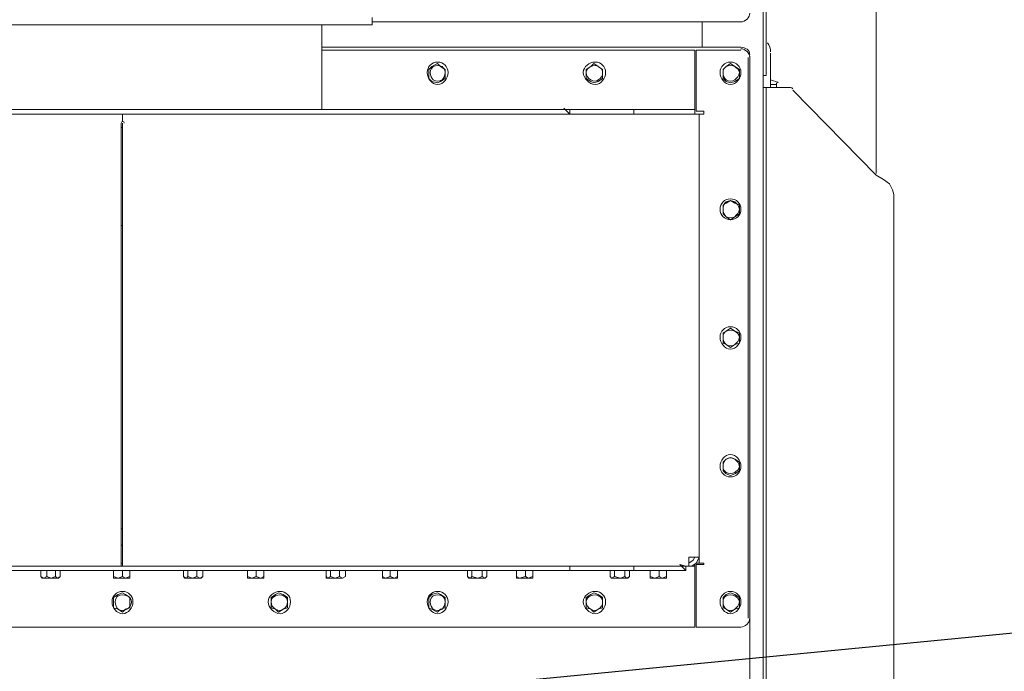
# Model space of a CAD drawing. Header units: millimetres. Extents: x 160938 to 520640, y 9197 to 248394.
# Tile 74 of 137: x 198394 to 199174, y 117956 to 118472. Entities that reach past the tile are written whole.
import ezdxf

# ---------------------------------------------------------------- set-up
doc = ezdxf.new("R2010")
doc.units = ezdxf.units.MM
doc.header["$LTSCALE"] = 10
doc.layers.add('VZT Odvod-pozice_odkaz', color=7, linetype='Continuous')
doc.layers.add('VZT Tenka', color=30, linetype='Continuous', lineweight=15)
doc.styles.get("Standard").update_dxf_attribs({"font": 'ic-simplex.shx', "width": 0.8})
doc.dimstyles.new('CADKON', dxfattribs={"dimscale": 50, "dimtxt": 2.5, "dimasz": 2.5, "dimexe": 1.8, "dimexo": 5, "dimgap": 0.6, "dimtad": 1, "dimrnd": 1, "dimtxsty": 'Standard', "dimblk1": 'ARCHTICK', "dimblk2": 'ARCHTICK', "dimsah": 1, "dimcen": 2.5, "dimadec": 1, "dimazin": 2, "dimtfac": 1, "dimtdec": 4, "dimtix": 1, "dimtmove": 1, "dimatfit": 3, "dimldrblk": 'OPEN30', "dimfxl": 5, "dimtolj": 1, "dimarcsym": 0})

# ---------------------------------------------------------------- blocks, each defined once
blk = doc.blocks.new('*f3183')
at = {"color": 1, "linetype": 'Continuous', "lineweight": 20}
for points in [[(217564.28, 113581.88), (217566.64, 113581.88), (217566.64, 112957.31), (217564.28, 112957.31)], [(217553.68, 111945.04), (217553.68, 111945.04), (217564.28, 111945.04), (217564.28, 113515.88), (217553.68, 113515.88)], [(217653.84, 112879.53), (217653.84, 113066.9), (217653.84, 113066.9)], [(217653.84, 112879.53), (217653.84, 113066.9), (217653.84, 113066.9)], [(217254.35, 112997.37), (217254.35, 113003.27), (217254.35, 113003.27)], [(217254.35, 112997.37), (217056.38, 112997.37), (216857.22, 112997.37)], [(217214.29, 112930.2), (217214.29, 112997.37), (217214.29, 112997.37)], [(217254.35, 112999.73), (217546.61, 112999.73), (217546.61, 112999.73)], [(217515.97, 112999.73), (217515.97, 112979.7), (217515.97, 112979.7)], [(217515.97, 112979.7), (217515.97, 112999.73), (217515.97, 112999.73)], [(217546.61, 112979.7), (217214.29, 112979.7), (217214.29, 112979.7)], [(217214.29, 112977.34), (217510.07, 112977.34), (217510.07, 112934.92)], [(217546.61, 112977.34), (217511.25, 112977.34), (217511.25, 112929.03), (217517.14, 112929.03), (217517.14, 112926.67)], [(217552.5, 112971.45), (217552.5, 112527.18), (217552.5, 112527.18)], [(217553.68, 111922.65), (217553.68, 112972.63), (217553.68, 112972.63)], [(217553.68, 111922.65), (217553.68, 112972.63), (217553.68, 112972.63)], [(217570.17, 112947.88), (217570.17, 112974.98), (217570.17, 112974.98)], [(217301.49, 112964.38), (217299.13, 112962.02), (217299.13, 112958.49), (217299.13, 112954.95), (217301.49, 112952.59)], [(217308.56, 112964.38), (217306.21, 112966.74), (217301.49, 112964.38)], [(217312.1, 112958.49), (217312.1, 112962.02), (217308.56, 112964.38)], [(217427.58, 112964.38), (217424.05, 112962.02), (217424.05, 112958.49), (217424.05, 112954.95), (217427.58, 112952.59)], [(217433.48, 112964.38), (217429.94, 112966.74), (217427.58, 112964.38)], [(217437.01, 112958.49), (217437.01, 112962.02), (217433.48, 112964.38)], [(217534.82, 112964.38), (217532.46, 112962.02), (217532.46, 112958.49), (217532.46, 112954.95), (217534.82, 112952.59)], [(217541.89, 112964.38), (217538.36, 112966.74), (217534.82, 112964.38)], [(217545.43, 112958.49), (217545.43, 112962.02), (217541.89, 112964.38)], [(217308.56, 112952.59), (217312.1, 112954.95), (217312.1, 112958.49)], [(217433.48, 112952.59), (217437.01, 112954.95), (217437.01, 112958.49)], [(217541.89, 112952.59), (217545.43, 112954.95), (217545.43, 112958.49)], [(217564.28, 112957.31), (217564.28, 112947.88), (217564.28, 112947.88)], [(217564.28, 112947.88), (217564.28, 112957.31), (217564.28, 112957.31)], [(217301.49, 112952.59), (217306.21, 112951.42), (217308.56, 112952.59)], [(217427.58, 112952.59), (217429.94, 112951.42), (217433.48, 112952.59)], [(217534.82, 112952.59), (217538.36, 112951.42), (217541.89, 112952.59)], [(217564.28, 111889.65), (217566.64, 111889.65), (217566.64, 112947.88), (217564.28, 112947.88)], [(217566.64, 112947.88), (217583.14, 112947.88), (217583.14, 112947.88)], [(217574.89, 112950.24), (217574.89, 112951.42), (217574.89, 112947.88), (217574.89, 112950.24), (217570.17, 112950.24)], [(217587.85, 112945.52), (217653.84, 112878.35), (217653.84, 112878.35)], [(216705.21, 112930.2), (217406.37, 112930.2), (217406.37, 112930.2)], [(217411.09, 112926.67), (217406.37, 112931.38), (217406.37, 112931.38)], [(217406.37, 112930.2), (217411.09, 112930.2), (217411.09, 112930.2)], [(217461.76, 112926.67), (217411.09, 112926.67), (217411.09, 112930.2), (217461.76, 112930.2)], [(217461.76, 112926.67), (217461.76, 112930.2), (217461.76, 112930.2)], [(217461.76, 112930.2), (217466.47, 112930.2), (217466.47, 112930.2)], [(217466.47, 112930.2), (217505.36, 112930.2), (217505.36, 112930.2)], [(217505.36, 112930.2), (217510.07, 112930.2), (217510.07, 112926.67)], [(217510.07, 112930.2), (217510.07, 112934.92), (217510.07, 112934.92)], [(217056.38, 112926.67), (216700.49, 112926.67), (216700.49, 112926.67)], [(217056.38, 112926.67), (217056.38, 112920.78), (217056.38, 112920.78)], [(217056.38, 112926.67), (217411.09, 112926.67), (217411.09, 112926.67)], [(217462.94, 112926.67), (217461.76, 112926.67), (217461.76, 112926.67)], [(217462.94, 112926.67), (217505.36, 112926.67), (217505.36, 112926.67)], [(217505.36, 112575.5), (217513.61, 112575.5), (217513.61, 112926.67), (217505.36, 112926.67)], [(217517.14, 112926.67), (217513.61, 112926.67), (217513.61, 112926.67)], [(217055.2, 112919.6), (217055.2, 112575.5), (217055.2, 112575.5)], [(217056.38, 112916.06), (217055.2, 112916.06), (217055.2, 112916.06)], [(217056.38, 112575.5), (217056.38, 112919.6), (217056.38, 112919.6)], [(217653.84, 112878.35), (217659.73, 112874.82), (217664.45, 112871.28), (217666.81, 112866.57), (217667.98, 112863.03), (217667.98, 111975.68), (217666.81, 111972.14), (217664.45, 111967.43), (217659.73, 111962.71), (217653.84, 111959.18)], [(217534.82, 112855.96), (217532.46, 112854.78), (217532.46, 112851.25), (217532.46, 112847.71), (217534.82, 112845.36)], [(217541.89, 112855.96), (217538.36, 112858.32), (217534.82, 112855.96)], [(217545.43, 112851.25), (217545.43, 112854.78), (217541.89, 112855.96)], [(217534.82, 112845.36), (217538.36, 112843), (217541.89, 112845.36)], [(217541.89, 112845.36), (217545.43, 112847.71), (217545.43, 112851.25)], [(217056.38, 112838.29), (217055.2, 112838.29), (217055.2, 112838.29)], [(217534.82, 112754.62), (217532.46, 112753.44), (217532.46, 112748.73), (217532.46, 112745.19), (217534.82, 112744.01)], [(217541.89, 112754.62), (217538.36, 112756.97), (217534.82, 112754.62)], [(217545.43, 112748.73), (217545.43, 112753.44), (217541.89, 112754.62)], [(217534.82, 112744.01), (217538.36, 112741.66), (217541.89, 112744.01)], [(217541.89, 112744.01), (217545.43, 112745.19), (217545.43, 112748.73)], [(217534.82, 112653.27), (217532.46, 112650.92), (217532.46, 112647.38), (217532.46, 112643.85), (217534.82, 112641.49)], [(217541.89, 112653.27), (217538.36, 112654.45), (217534.82, 112653.27)], [(217545.43, 112647.38), (217545.43, 112650.92), (217541.89, 112653.27)], [(217534.82, 112641.49), (217538.36, 112640.31), (217541.89, 112641.49)], [(217541.89, 112641.49), (217545.43, 112643.85), (217545.43, 112647.38)], [(217056.38, 112597.89), (217055.2, 112597.89), (217055.2, 112597.89)], [(217056.38, 112584.92), (217056.38, 112597.89), (217056.38, 112597.89)], [(217056.38, 112584.92), (217055.2, 112584.92), (217055.2, 112584.92)], [(217055.2, 112584.92), (217056.38, 112584.92), (217056.38, 112584.92)], [(217055.2, 112575.5), (217055.2, 112568.43), (217055.2, 112568.43)], [(217055.2, 112570.78), (217056.38, 112570.78), (217056.38, 112570.78)], [(217056.38, 112568.43), (217056.38, 112575.5), (217056.38, 112575.5)], [(217056.38, 112570.78), (217056.38, 112570.78), (217056.38, 112568.43)], [(217505.36, 112575.5), (217505.36, 112570.78), (217505.36, 112568.43), (217505.36, 112568.43)], [(217513.61, 112575.5), (217512.43, 112573.14), (217511.25, 112570.78), (217507.72, 112568.43), (217505.36, 112568.43), (217505.36, 112570.78), (217508.9, 112573.14), (217510.07, 112575.5)], [(217511.25, 112570.78), (217513.61, 112570.78), (217513.61, 112575.5)], [(217546.61, 112520.11), (217511.25, 112520.11), (217511.25, 112569.6), (217517.14, 112569.6), (217517.14, 112570.78)], [(217513.61, 112570.78), (217517.14, 112570.78), (217517.14, 112570.78)], [(216601.5, 112568.43), (216601.5, 112563.71), (216601.5, 112520.11), (217510.07, 112520.11), (217510.07, 112563.71)], [(216701.67, 112568.43), (217055.2, 112568.43), (217055.2, 112568.43)], [(216706.38, 112564.89), (217405.19, 112564.89), (217405.19, 112564.89)], [(217008.06, 112564.89), (216990.39, 112564.89), (216990.39, 112564.89)], [(216993.92, 112559), (216991.56, 112560.18), (216991.56, 112564.89)], [(216999.81, 112559), (216996.28, 112560.18), (216996.28, 112564.89)], [(216999.81, 112559), (217003.35, 112560.18), (217003.35, 112564.89)], [(217004.53, 112559), (217006.88, 112560.18), (217006.88, 112564.89)], [(217064.63, 112564.89), (217051.66, 112564.89), (217046.95, 112564.89)], [(217052.84, 112559), (217049.31, 112560.18), (217049.31, 112564.89)], [(217055.2, 112568.43), (217056.38, 112568.43), (217056.38, 112568.43)], [(217056.38, 112568.43), (217409.91, 112568.43), (217409.91, 112568.43)], [(217058.74, 112559), (217056.38, 112560.18), (217056.38, 112564.89)], [(217058.74, 112559), (217062.27, 112560.18), (217062.27, 112564.89)], [(217121.19, 112564.89), (217103.52, 112564.89), (217103.52, 112564.89)], [(217107.05, 112559), (217104.69, 112560.18), (217104.69, 112564.89)], [(217111.76, 112559), (217108.23, 112560.18), (217108.23, 112564.89)], [(217111.76, 112559), (217115.3, 112560.18), (217115.3, 112564.89)], [(217117.66, 112559), (217120.01, 112560.18), (217120.01, 112564.89)], [(217170.69, 112564.89), (217157.72, 112564.89), (217153.01, 112564.89)], [(217158.9, 112559), (217155.37, 112560.18), (217155.37, 112564.89)], [(217165.97, 112559), (217162.44, 112560.18), (217162.44, 112564.89)], [(217165.97, 112559), (217168.33, 112560.18), (217168.33, 112564.89)], [(217233.14, 112564.89), (217215.47, 112564.89), (217215.47, 112564.89)], [(217219, 112559), (217217.82, 112560.18), (217217.82, 112564.89)], [(217224.89, 112559), (217221.36, 112560.18), (217221.36, 112564.89)], [(217224.89, 112559), (217228.43, 112560.18), (217228.43, 112564.89)], [(217230.79, 112559), (217233.14, 112560.18), (217233.14, 112564.89)], [(217276.74, 112564.89), (217263.78, 112564.89), (217260.25, 112564.89)], [(217264.96, 112559), (217262.6, 112560.18), (217262.6, 112564.89)], [(217272.03, 112559), (217268.5, 112560.18), (217268.5, 112564.89)], [(217272.03, 112559), (217274.39, 112560.18), (217274.39, 112564.89)], [(217346.27, 112564.89), (217328.6, 112564.89), (217328.6, 112564.89)], [(217332.13, 112559), (217329.77, 112560.18), (217329.77, 112564.89)], [(217338.02, 112559), (217333.31, 112560.18), (217333.31, 112564.89)], [(217338.02, 112559), (217341.56, 112560.18), (217341.56, 112564.89)], [(217343.92, 112559), (217345.09, 112560.18), (217345.09, 112564.89)], [(217383.98, 112564.89), (217371.02, 112564.89), (217366.31, 112564.89)], [(217371.02, 112559), (217368.66, 112560.18), (217368.66, 112564.89)], [(217378.09, 112559), (217375.73, 112560.18), (217375.73, 112564.89)], [(217378.09, 112559), (217381.63, 112560.18), (217381.63, 112564.89)], [(217411.09, 112564.89), (217405.19, 112564.89), (217405.19, 112564.89)], [(217409.91, 112568.43), (217411.09, 112568.43), (217411.09, 112568.43)], [(217461.76, 112564.89), (217411.09, 112564.89), (217411.09, 112568.43), (217461.76, 112568.43)], [(217459.4, 112564.89), (217441.73, 112564.89), (217441.73, 112564.89)], [(217444.08, 112559), (217442.9, 112560.18), (217442.9, 112564.89)], [(217451.15, 112559), (217446.44, 112560.18), (217446.44, 112564.89)], [(217451.15, 112559), (217454.69, 112560.18), (217454.69, 112564.89)], [(217455.87, 112559), (217458.22, 112560.18), (217458.22, 112564.89)], [(217461.76, 112564.89), (217461.76, 112568.43), (217461.76, 112568.43)], [(217461.76, 112568.43), (217464.12, 112568.43), (217464.12, 112568.43)], [(217468.83, 112564.89), (217461.76, 112564.89), (217461.76, 112564.89)], [(217464.12, 112568.43), (217505.36, 112568.43), (217505.36, 112568.43)], [(217503, 112568.43), (217503, 112564.89), (217497.11, 112564.89), (217468.83, 112564.89)], [(217490.04, 112564.89), (217477.08, 112564.89), (217472.36, 112564.89)], [(217478.26, 112559), (217474.72, 112560.18), (217474.72, 112564.89)], [(217484.15, 112559), (217481.79, 112560.18), (217481.79, 112564.89)], [(217484.15, 112559), (217487.68, 112560.18), (217487.68, 112564.89)], [(217503, 112564.89), (217498.29, 112569.6), (217503, 112568.43)], [(217510.07, 112568.43), (217505.36, 112568.43), (217505.36, 112568.43)], [(217510.07, 112569.6), (217510.07, 112568.43), (217510.07, 112563.71)], [(216991.56, 112560.18), (216992.74, 112559), (216992.74, 112559)], [(216992.74, 112559), (216993.92, 112559), (216993.92, 112559)], [(216996.28, 112560.18), (216993.92, 112559), (216999.81, 112559)], [(216999.81, 112559), (217004.53, 112559), (217003.35, 112560.18)], [(217005.71, 112559), (217004.53, 112559), (217004.53, 112559)], [(217005.71, 112559), (217006.88, 112560.18), (217006.88, 112560.18)], [(217049.31, 112560.18), (217049.31, 112559), (217052.84, 112559)], [(217056.38, 112560.18), (217052.84, 112559), (217058.74, 112559)], [(217058.74, 112559), (217062.27, 112559), (217062.27, 112560.18)], [(217062.27, 112560.18), (217062.27, 112559), (217062.27, 112559)], [(217104.69, 112560.18), (217105.87, 112559), (217105.87, 112559)], [(217105.87, 112559), (217107.05, 112559), (217107.05, 112559)], [(217108.23, 112560.18), (217107.05, 112559), (217111.76, 112559)], [(217111.76, 112559), (217117.66, 112559), (217115.3, 112560.18)], [(217118.84, 112559), (217117.66, 112559), (217117.66, 112559)], [(217118.84, 112559), (217120.01, 112560.18), (217120.01, 112560.18)], [(217155.37, 112560.18), (217155.37, 112559), (217158.9, 112559)], [(217162.44, 112560.18), (217158.9, 112559), (217165.97, 112559)], [(217165.97, 112559), (217168.33, 112559), (217168.33, 112560.18)], [(217168.33, 112560.18), (217168.33, 112559), (217168.33, 112559)], [(217217.82, 112560.18), (217217.82, 112559), (217217.82, 112559)], [(217217.82, 112559), (217219, 112559), (217219, 112559)], [(217221.36, 112560.18), (217219, 112559), (217224.89, 112559)], [(217224.89, 112559), (217230.79, 112559), (217228.43, 112560.18)], [(217230.79, 112559), (217233.14, 112560.18), (217233.14, 112560.18)], [(217262.6, 112560.18), (217262.6, 112559), (217264.96, 112559)], [(217268.5, 112560.18), (217264.96, 112559), (217272.03, 112559)], [(217272.03, 112559), (217274.39, 112559), (217274.39, 112560.18)], [(217274.39, 112560.18), (217274.39, 112559), (217274.39, 112559)], [(217329.77, 112560.18), (217330.95, 112559), (217330.95, 112559)], [(217330.95, 112559), (217332.13, 112559), (217332.13, 112559)], [(217333.31, 112560.18), (217332.13, 112559), (217338.02, 112559)], [(217338.02, 112559), (217343.92, 112559), (217341.56, 112560.18)], [(217343.92, 112559), (217345.09, 112560.18), (217345.09, 112560.18)], [(217368.66, 112560.18), (217368.66, 112559), (217371.02, 112559)], [(217375.73, 112560.18), (217371.02, 112559), (217378.09, 112559)], [(217378.09, 112559), (217381.63, 112559), (217381.63, 112560.18)], [(217381.63, 112560.18), (217381.63, 112559), (217381.63, 112559)], [(217442.9, 112560.18), (217444.08, 112559), (217444.08, 112559)], [(217446.44, 112560.18), (217444.08, 112559), (217451.15, 112559)], [(217451.15, 112559), (217455.87, 112559), (217454.69, 112560.18)], [(217457.04, 112559), (217455.87, 112559), (217455.87, 112559)], [(217457.04, 112559), (217458.22, 112560.18), (217458.22, 112560.18)], [(217474.72, 112560.18), (217474.72, 112559), (217478.26, 112559)], [(217481.79, 112560.18), (217478.26, 112559), (217484.15, 112559)], [(217484.15, 112559), (217487.68, 112559), (217487.68, 112560.18)], [(217487.68, 112560.18), (217487.68, 112559), (217487.68, 112559)], [(217052.84, 112546.04), (217049.31, 112543.68), (217049.31, 112538.97), (217049.31, 112535.43), (217052.84, 112534.25)], [(217058.74, 112546.04), (217056.38, 112547.21), (217052.84, 112546.04)], [(217062.27, 112538.97), (217062.27, 112543.68), (217058.74, 112546.04)], [(217177.76, 112546.04), (217174.22, 112543.68), (217174.22, 112538.97), (217174.22, 112535.43), (217177.76, 112534.25)], [(217183.65, 112546.04), (217180.11, 112547.21), (217177.76, 112546.04)], [(217187.18, 112538.97), (217187.18, 112543.68), (217183.65, 112546.04)], [(217301.49, 112546.04), (217299.13, 112543.68), (217299.13, 112538.97), (217299.13, 112535.43), (217301.49, 112534.25)], [(217308.56, 112546.04), (217306.21, 112547.21), (217301.49, 112546.04)], [(217312.1, 112538.97), (217312.1, 112543.68), (217308.56, 112546.04)], [(217427.58, 112546.04), (217424.05, 112543.68), (217424.05, 112538.97), (217424.05, 112535.43), (217427.58, 112534.25)], [(217433.48, 112546.04), (217429.94, 112547.21), (217427.58, 112546.04)], [(217437.01, 112538.97), (217437.01, 112543.68), (217433.48, 112546.04)], [(217534.82, 112546.04), (217532.46, 112543.68), (217532.46, 112538.97), (217532.46, 112535.43), (217534.82, 112534.25)], [(217541.89, 112546.04), (217538.36, 112547.21), (217534.82, 112546.04)], [(217545.43, 112538.97), (217545.43, 112543.68), (217541.89, 112546.04)], [(217052.84, 112534.25), (217056.38, 112531.89), (217058.74, 112534.25)], [(217058.74, 112534.25), (217062.27, 112535.43), (217062.27, 112538.97)], [(217177.76, 112534.25), (217180.11, 112531.89), (217183.65, 112534.25)], [(217183.65, 112534.25), (217187.18, 112535.43), (217187.18, 112538.97)], [(217301.49, 112534.25), (217306.21, 112531.89), (217308.56, 112534.25)], [(217308.56, 112534.25), (217312.1, 112535.43), (217312.1, 112538.97)], [(217427.58, 112534.25), (217429.94, 112531.89), (217433.48, 112534.25)], [(217433.48, 112534.25), (217437.01, 112535.43), (217437.01, 112538.97)], [(217534.82, 112534.25), (217538.36, 112531.89), (217541.89, 112534.25)], [(217541.89, 112534.25), (217545.43, 112535.43), (217545.43, 112538.97)]]:
    blk.add_lwpolyline(points, dxfattribs=at)
for points in [[(217505.36, 112570.78), (217505.36, 112570.78)], [(216990.39, 112564.89), (216990.39, 112564.89)], [(217008.06, 112564.89), (217008.06, 112564.89)], [(217046.95, 112564.89), (217046.95, 112564.89)], [(217064.63, 112564.89), (217064.63, 112564.89)], [(217103.52, 112564.89), (217103.52, 112564.89)], [(217121.19, 112564.89), (217121.19, 112564.89)], [(217153.01, 112564.89), (217153.01, 112564.89)], [(217170.69, 112564.89), (217170.69, 112564.89)], [(217215.47, 112564.89), (217215.47, 112564.89)], [(217233.14, 112564.89), (217233.14, 112564.89)], [(217260.25, 112564.89), (217260.25, 112564.89)], [(217276.74, 112564.89), (217276.74, 112564.89)], [(217328.6, 112564.89), (217328.6, 112564.89)], [(217346.27, 112564.89), (217346.27, 112564.89)], [(217366.31, 112564.89), (217366.31, 112564.89)], [(217383.98, 112564.89), (217383.98, 112564.89)], [(217441.73, 112564.89), (217441.73, 112564.89)], [(217459.4, 112564.89), (217459.4, 112564.89)], [(217472.36, 112564.89), (217472.36, 112564.89)], [(217490.04, 112564.89), (217490.04, 112564.89)], [(217505.36, 112568.43), (217505.36, 112568.43)], [(217230.79, 112559), (217230.79, 112559)], [(217343.92, 112559), (217343.92, 112559)], [(217444.08, 112559), (217444.08, 112559)]]:
    blk.add_lwpolyline(points, close=True, dxfattribs=at)
for points in [[(217546.61, 112999.73), (217550.14, 112999.73), (217553.68, 113003.27), (217553.68, 113006.8)], [(217553.68, 112973.81), (217553.68, 112977.34), (217550.14, 112979.7), (217546.61, 112979.7)], [(217553.68, 112971.45), (217553.68, 112974.98), (217550.14, 112978.52), (217546.61, 112978.52)], [(217570.17, 112976.16), (217570.17, 112978.52), (217569, 112980.88), (217567.82, 112983.23)], [(217302.67, 112964.38), (217301.49, 112963.2), (217300.31, 112962.02), (217300.31, 112959.66)], [(217309.74, 112964.38), (217307.38, 112965.56), (217305.03, 112965.56), (217302.67, 112964.38)], [(217312.1, 112959.66), (217312.1, 112962.02), (217310.92, 112963.2), (217309.74, 112964.38)], [(217427.58, 112964.38), (217425.23, 112963.2), (217424.05, 112962.02), (217424.05, 112959.66)], [(217433.48, 112964.38), (217432.3, 112965.56), (217429.94, 112965.56), (217427.58, 112964.38)], [(217437.01, 112959.66), (217437.01, 112962.02), (217435.83, 112963.2), (217433.48, 112964.38)], [(217534.82, 112964.38), (217533.64, 112963.2), (217532.46, 112962.02), (217532.46, 112959.66)], [(217541.89, 112964.38), (217539.53, 112965.56), (217537.18, 112965.56), (217534.82, 112964.38)], [(217545.43, 112959.66), (217545.43, 112962.02), (217543.07, 112963.2), (217541.89, 112964.38)], [(217300.31, 112959.66), (217300.31, 112957.31), (217301.49, 112954.95), (217302.67, 112953.77)], [(217302.67, 112953.77), (217305.03, 112952.59), (217307.38, 112952.59), (217309.74, 112953.77)], [(217309.74, 112953.77), (217310.92, 112954.95), (217312.1, 112957.31), (217312.1, 112959.66)], [(217424.05, 112959.66), (217424.05, 112957.31), (217425.23, 112954.95), (217427.58, 112953.77)], [(217427.58, 112953.77), (217429.94, 112952.59), (217432.3, 112952.59), (217433.48, 112953.77)], [(217433.48, 112953.77), (217435.83, 112954.95), (217437.01, 112957.31), (217437.01, 112959.66)], [(217532.46, 112959.66), (217532.46, 112957.31), (217533.64, 112954.95), (217534.82, 112953.77)], [(217534.82, 112953.77), (217537.18, 112952.59), (217539.53, 112952.59), (217541.89, 112953.77)], [(217541.89, 112953.77), (217543.07, 112954.95), (217545.43, 112957.31), (217545.43, 112959.66)], [(217576.07, 112951.42), (217576.07, 112952.59), (217573.71, 112952.59), (217570.17, 112953.77)], [(217587.85, 112946.7), (217586.67, 112947.88), (217585.49, 112947.88), (217583.14, 112947.88)], [(217056.38, 112920.78), (217056.38, 112920.78), (217055.2, 112920.78), (217055.2, 112919.6)], [(217057.56, 112919.6), (217057.56, 112920.78), (217057.56, 112920.78), (217056.38, 112920.78)], [(217534.82, 112857.14), (217533.64, 112855.96), (217532.46, 112853.61), (217532.46, 112851.25)], [(217541.89, 112857.14), (217539.53, 112858.32), (217537.18, 112858.32), (217534.82, 112857.14)], [(217545.43, 112851.25), (217545.43, 112853.61), (217543.07, 112855.96), (217541.89, 112857.14)], [(217532.46, 112851.25), (217532.46, 112848.89), (217533.64, 112846.54), (217534.82, 112845.36)], [(217534.82, 112845.36), (217537.18, 112844.18), (217539.53, 112844.18), (217541.89, 112845.36)], [(217541.89, 112845.36), (217543.07, 112846.54), (217545.43, 112848.89), (217545.43, 112851.25)], [(217534.82, 112754.62), (217533.64, 112753.44), (217532.46, 112752.26), (217532.46, 112749.9)], [(217541.89, 112754.62), (217539.53, 112755.8), (217537.18, 112755.8), (217534.82, 112754.62)], [(217545.43, 112749.9), (217545.43, 112752.26), (217543.07, 112753.44), (217541.89, 112754.62)], [(217532.46, 112749.9), (217532.46, 112747.55), (217533.64, 112745.19), (217534.82, 112744.01)], [(217534.82, 112744.01), (217537.18, 112742.83), (217539.53, 112742.83), (217541.89, 112744.01)], [(217541.89, 112744.01), (217543.07, 112745.19), (217545.43, 112747.55), (217545.43, 112749.9)], [(217534.82, 112653.27), (217533.64, 112652.09), (217532.46, 112649.74), (217532.46, 112647.38)], [(217541.89, 112653.27), (217539.53, 112654.45), (217537.18, 112654.45), (217534.82, 112653.27)], [(217545.43, 112647.38), (217545.43, 112649.74), (217543.07, 112652.09), (217541.89, 112653.27)], [(217532.46, 112647.38), (217532.46, 112645.02), (217533.64, 112643.85), (217534.82, 112642.67)], [(217534.82, 112642.67), (217537.18, 112641.49), (217539.53, 112641.49), (217541.89, 112642.67)], [(217541.89, 112642.67), (217543.07, 112643.85), (217545.43, 112645.02), (217545.43, 112647.38)], [(217052.84, 112544.86), (217051.66, 112543.68), (217050.49, 112542.5), (217050.49, 112540.14)], [(217050.49, 112540.14), (217050.49, 112537.79), (217051.66, 112535.43), (217052.84, 112534.25)], [(217059.91, 112544.86), (217057.56, 112546.04), (217055.2, 112546.04), (217052.84, 112544.86)], [(217063.45, 112540.14), (217063.45, 112542.5), (217062.27, 112543.68), (217059.91, 112544.86)], [(217059.91, 112534.25), (217062.27, 112535.43), (217063.45, 112537.79), (217063.45, 112540.14)], [(217177.76, 112544.86), (217175.4, 112543.68), (217174.22, 112542.5), (217174.22, 112540.14)], [(217174.22, 112540.14), (217174.22, 112537.79), (217175.4, 112535.43), (217177.76, 112534.25)], [(217183.65, 112544.86), (217182.47, 112546.04), (217180.11, 112546.04), (217177.76, 112544.86)], [(217187.18, 112540.14), (217187.18, 112542.5), (217186.01, 112543.68), (217183.65, 112544.86)], [(217183.65, 112534.25), (217186.01, 112535.43), (217187.18, 112537.79), (217187.18, 112540.14)], [(217302.67, 112544.86), (217301.49, 112543.68), (217300.31, 112542.5), (217300.31, 112540.14)], [(217300.31, 112540.14), (217300.31, 112537.79), (217301.49, 112535.43), (217302.67, 112534.25)], [(217309.74, 112544.86), (217307.38, 112546.04), (217305.03, 112546.04), (217302.67, 112544.86)], [(217312.1, 112540.14), (217312.1, 112542.5), (217310.92, 112543.68), (217309.74, 112544.86)], [(217309.74, 112534.25), (217310.92, 112535.43), (217312.1, 112537.79), (217312.1, 112540.14)], [(217427.58, 112544.86), (217425.23, 112543.68), (217424.05, 112542.5), (217424.05, 112540.14)], [(217424.05, 112540.14), (217424.05, 112537.79), (217425.23, 112535.43), (217427.58, 112534.25)], [(217433.48, 112544.86), (217432.3, 112546.04), (217429.94, 112546.04), (217427.58, 112544.86)], [(217437.01, 112540.14), (217437.01, 112542.5), (217435.83, 112543.68), (217433.48, 112544.86)], [(217433.48, 112534.25), (217435.83, 112535.43), (217437.01, 112537.79), (217437.01, 112540.14)], [(217534.82, 112544.86), (217533.64, 112543.68), (217532.46, 112542.5), (217532.46, 112540.14)], [(217532.46, 112540.14), (217532.46, 112537.79), (217533.64, 112535.43), (217534.82, 112534.25)], [(217541.89, 112544.86), (217539.53, 112546.04), (217537.18, 112546.04), (217534.82, 112544.86)], [(217545.43, 112540.14), (217545.43, 112542.5), (217543.07, 112543.68), (217541.89, 112544.86)], [(217541.89, 112534.25), (217543.07, 112535.43), (217545.43, 112537.79), (217545.43, 112540.14)], [(217052.84, 112534.25), (217055.2, 112533.07), (217057.56, 112533.07), (217059.91, 112534.25)], [(217177.76, 112534.25), (217180.11, 112533.07), (217182.47, 112533.07), (217183.65, 112534.25)], [(217302.67, 112534.25), (217305.03, 112533.07), (217307.38, 112533.07), (217309.74, 112534.25)], [(217427.58, 112534.25), (217429.94, 112533.07), (217432.3, 112533.07), (217433.48, 112534.25)], [(217534.82, 112534.25), (217537.18, 112533.07), (217539.53, 112533.07), (217541.89, 112534.25)], [(217546.61, 112520.11), (217550.14, 112520.11), (217553.68, 112523.65), (217553.68, 112527.18)]]:
    blk.add_open_spline(points, degree=3, dxfattribs=at)
for points in [[(217314.45, 112959.66), (217314.45, 112964.38), (217310.92, 112967.91), (217306.21, 112967.91), (217306.21, 112967.91), (217301.49, 112967.91), (217297.96, 112964.38), (217297.96, 112959.66), (217297.96, 112959.66), (217297.96, 112954.95), (217301.49, 112950.24), (217306.21, 112950.24), (217306.21, 112950.24), (217310.92, 112950.24), (217314.45, 112954.95), (217314.45, 112959.66)], [(217439.37, 112959.66), (217439.37, 112964.38), (217435.83, 112967.91), (217431.12, 112967.91), (217431.12, 112967.91), (217426.41, 112967.91), (217421.69, 112964.38), (217421.69, 112959.66), (217421.69, 112959.66), (217421.69, 112954.95), (217426.41, 112950.24), (217431.12, 112950.24), (217431.12, 112950.24), (217435.83, 112950.24), (217439.37, 112954.95), (217439.37, 112959.66)], [(217546.61, 112959.66), (217546.61, 112964.38), (217543.07, 112967.91), (217538.36, 112967.91), (217538.36, 112967.91), (217533.64, 112967.91), (217530.11, 112964.38), (217530.11, 112959.66), (217530.11, 112959.66), (217530.11, 112954.95), (217533.64, 112950.24), (217538.36, 112950.24), (217538.36, 112950.24), (217543.07, 112950.24), (217546.61, 112954.95), (217546.61, 112959.66)], [(217546.61, 112851.25), (217546.61, 112855.96), (217543.07, 112859.5), (217538.36, 112859.5), (217538.36, 112859.5), (217533.64, 112859.5), (217530.11, 112855.96), (217530.11, 112851.25), (217530.11, 112851.25), (217530.11, 112846.54), (217533.64, 112843), (217538.36, 112843), (217538.36, 112843), (217543.07, 112843), (217546.61, 112846.54), (217546.61, 112851.25)], [(217546.61, 112749.9), (217546.61, 112754.62), (217543.07, 112758.15), (217538.36, 112758.15), (217538.36, 112758.15), (217533.64, 112758.15), (217530.11, 112754.62), (217530.11, 112749.9), (217530.11, 112749.9), (217530.11, 112745.19), (217533.64, 112740.48), (217538.36, 112740.48), (217538.36, 112740.48), (217543.07, 112740.48), (217546.61, 112745.19), (217546.61, 112749.9)], [(217546.61, 112647.38), (217546.61, 112652.09), (217543.07, 112656.81), (217538.36, 112656.81), (217538.36, 112656.81), (217533.64, 112656.81), (217530.11, 112652.09), (217530.11, 112647.38), (217530.11, 112647.38), (217530.11, 112642.67), (217533.64, 112639.13), (217538.36, 112639.13), (217538.36, 112639.13), (217543.07, 112639.13), (217546.61, 112642.67), (217546.61, 112647.38)], [(217064.63, 112540.14), (217064.63, 112544.86), (217061.09, 112548.39), (217056.38, 112548.39), (217056.38, 112548.39), (217051.66, 112548.39), (217048.13, 112544.86), (217048.13, 112540.14), (217048.13, 112540.14), (217048.13, 112535.43), (217051.66, 112530.72), (217056.38, 112530.72), (217056.38, 112530.72), (217061.09, 112530.72), (217064.63, 112535.43), (217064.63, 112540.14)], [(217189.54, 112540.14), (217189.54, 112544.86), (217186.01, 112548.39), (217181.29, 112548.39), (217181.29, 112548.39), (217176.58, 112548.39), (217171.86, 112544.86), (217171.86, 112540.14), (217171.86, 112540.14), (217171.86, 112535.43), (217176.58, 112530.72), (217181.29, 112530.72), (217181.29, 112530.72), (217186.01, 112530.72), (217189.54, 112535.43), (217189.54, 112540.14)], [(217314.45, 112540.14), (217314.45, 112544.86), (217310.92, 112548.39), (217306.21, 112548.39), (217306.21, 112548.39), (217301.49, 112548.39), (217297.96, 112544.86), (217297.96, 112540.14), (217297.96, 112540.14), (217297.96, 112535.43), (217301.49, 112530.72), (217306.21, 112530.72), (217306.21, 112530.72), (217310.92, 112530.72), (217314.45, 112535.43), (217314.45, 112540.14)], [(217439.37, 112540.14), (217439.37, 112544.86), (217435.83, 112548.39), (217431.12, 112548.39), (217431.12, 112548.39), (217426.41, 112548.39), (217421.69, 112544.86), (217421.69, 112540.14), (217421.69, 112540.14), (217421.69, 112535.43), (217426.41, 112530.72), (217431.12, 112530.72), (217431.12, 112530.72), (217435.83, 112530.72), (217439.37, 112535.43), (217439.37, 112540.14)], [(217546.61, 112540.14), (217546.61, 112544.86), (217543.07, 112548.39), (217538.36, 112548.39), (217538.36, 112548.39), (217533.64, 112548.39), (217530.11, 112544.86), (217530.11, 112540.14), (217530.11, 112540.14), (217530.11, 112535.43), (217533.64, 112530.72), (217538.36, 112530.72), (217538.36, 112530.72), (217543.07, 112530.72), (217546.61, 112535.43), (217546.61, 112540.14)]]:
    blk.add_open_spline(points, degree=3, knots=[0, 0, 0, 0, 0.0625, 0.0625, 0.0625, 0.062501, 0.125, 0.125, 0.125, 0.125001, 0.1875, 0.1875, 0.1875, 0.187501, 1, 1, 1, 1], dxfattribs=at)
blk = doc.blocks.new('_ArchTick')
at = {"color": 0, "const_width": 0.15}
blk.add_lwpolyline([(-0.5, -0.5), (0.5, 0.5)], dxfattribs=at)

msp = doc.modelspace()

# ---------------------------------------------------------------- block references
at = {"layer": 'VZT Tenka'}
msp.add_blockref('*f3183', (-18581.24, 5470.95), dxfattribs=at)

# ---------------------------------------------------------------- leaders
at = {"layer": 'VZT Odvod-pozice_odkaz', "color": 102, "annotation_type": 0, "has_hookline": 1, "hookline_direction": 1, "text_width": 417.76}
msp.add_leader([(199768.46, 118043.05), (196597.37, 117736.08)], dimstyle='CADKON', override={"dimscale": 50, "dimasz": 1, "dimgap": 0.6, "dimldrblk": 'Dot'}, dxfattribs=at)

doc.saveas('drawing.dxf')
